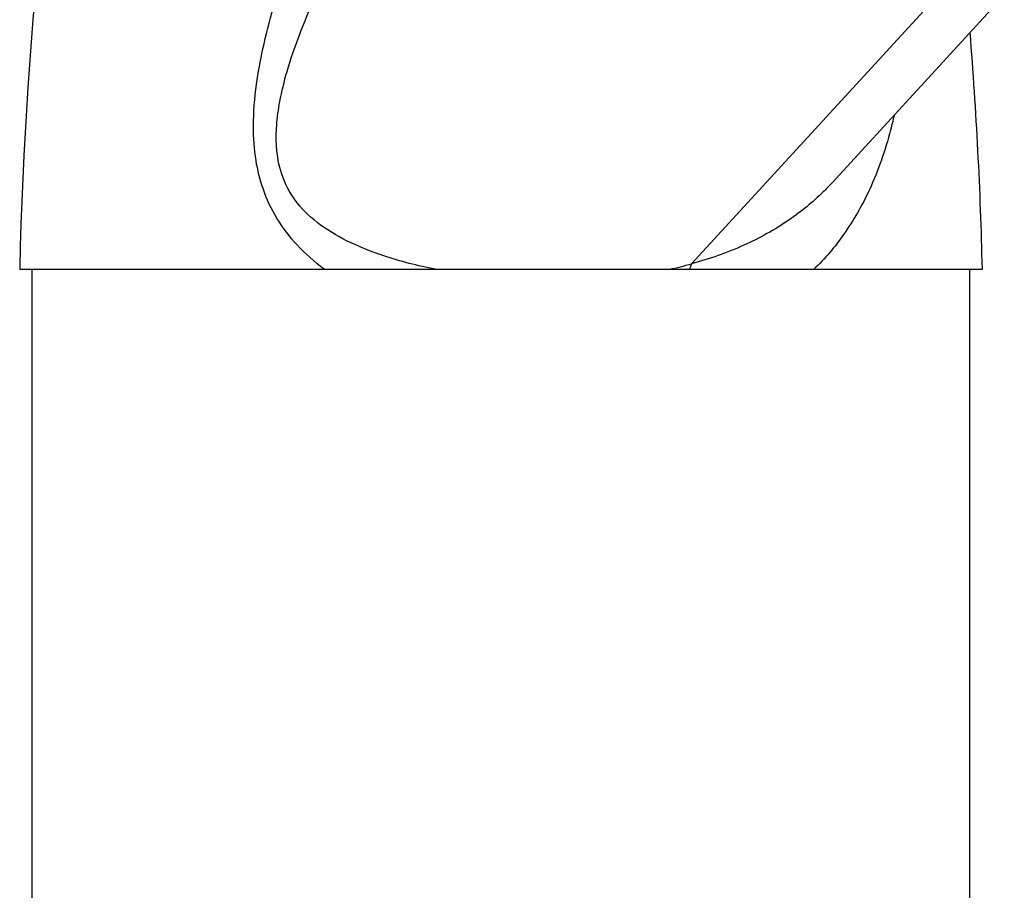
# Model space of a CAD drawing. Header units: millimetres. Extents: x 740 to 1921, y 166 to 1526.
# Tile 27 of 31: x 1430 to 1484, y 1198 to 1246. Entities that reach past the tile are written whole.
import ezdxf

# ---------------------------------------------------------------- set-up
doc = ezdxf.new("R2010")
doc.units = ezdxf.units.MM
doc.header["$LTSCALE"] = 30.734
doc.layers.get('0').update_dxf_attribs({"linetype": 'CONTINUOUS'})
doc.layers.add('FLAECHEN', color=7, linetype='CONTINUOUS')

msp = doc.modelspace()

# ---------------------------------------------------------------- linework, layer by layer
at = {"color": 7, "linetype": 'CONTINUOUS'}
for p, q in [((1430.472, 904.555), (1430.472, 1232.055)), ((1482.472, 904.555), (1482.472, 1232.055))]:
    msp.add_line(p, q, dxfattribs=at)
at = {"layer": 'FLAECHEN', "color": 7, "linetype": 'CONTINUOUS'}
for p, q in [((1474.827, 1236.848), (1484.38, 1247.253)), ((1474.826, 1236.846), (1474.809, 1236.828)), ((1429.782, 1232.055), (1483.163, 1232.055))]:
    msp.add_line(p, q, dxfattribs=at)
at = {"layer": 'FLAECHEN', "color": 9, "linetype": 'CONTINUOUS'}
msp.add_line((1467.033, 1232.355), (1480.117, 1246.608), dxfattribs=at)
at = {"layer": 'FLAECHEN', "color": 7, "linetype": 'CONTINUOUS'}
for centre, start, end in [((1658.364, 1226.845), 168.58884, 178.69448), ((1254.58, 1226.845), 1.30552, 4.60138)]:
    msp.add_arc(centre, 228.642, start, end, dxfattribs=at)
at = {"layer": 'FLAECHEN', "color": 9, "linetype": 'CONTINUOUS'}
msp.add_arc((1460.721, 1255.453), 23.945, 282.2628, 285.2838, dxfattribs=at)
for points, knots in [([(1446.663, 1232.055), (1446.128, 1232.464), (1445.165, 1233.316), (1444, 1234.827), (1443.246, 1236.43), (1442.822, 1238.177), (1442.692, 1240.127), (1442.863, 1242.203), (1443.266, 1244.392), (1443.854, 1246.643), (1444.659, 1249.084), (1445.644, 1251.609), (1446.799, 1254.206), (1448.165, 1256.936), (1449.728, 1259.714), (1451.541, 1262.572), (1453.547, 1265.35), (1455.767, 1267.965), (1458.104, 1270.262), (1459.813, 1271.514), (1460.693, 1272.082)], [0, 0, 0, 0, 0.042992, 0.081622, 0.12104, 0.155139, 0.195854, 0.245299, 0.287741, 0.337907, 0.393735, 0.451771, 0.510856, 0.575221, 0.646599, 0.714322, 0.791228, 0.865251, 0.933105, 1, 1, 1, 1]), ([(1452.817, 1232.055), (1451.854, 1232.245), (1450.18, 1232.675), (1447.975, 1233.545), (1446.28, 1234.556), (1445.008, 1235.802), (1444.241, 1237.286), (1443.992, 1238.725), (1444.011, 1240.086), (1444.203, 1241.476), (1444.62, 1243.16), (1445.282, 1245.088), (1446.113, 1247.058), (1447.068, 1249.048), (1448.187, 1251.15), (1449.602, 1253.557), (1451.265, 1256.116), (1453.271, 1258.903), (1455.043, 1261.098), (1456.226, 1262.425), (1456.541, 1262.768)], [0, 0, 0, 0, 0.074681, 0.130981, 0.179744, 0.223787, 0.264557, 0.304565, 0.333466, 0.367844, 0.411003, 0.465221, 0.522639, 0.573448, 0.633033, 0.703586, 0.785673, 0.864958, 0.96459, 1, 1, 1, 1]), ([(1478.265, 1240.569), (1478.206, 1240.306), (1477.865, 1238.902), (1477.081, 1236.619), (1475.595, 1234.027), (1474.436, 1232.633), (1473.822, 1232.055)], [0, 0, 0, 0, 0.083115, 0.445011, 0.740052, 1, 1, 1, 1]), ([(1474.809, 1236.829), (1474.657, 1236.663), (1473.929, 1235.911), (1472.373, 1234.639), (1469.904, 1233.282), (1468.024, 1232.625), (1467.033, 1232.355)], [0, 0, 0, 0, 0.074134, 0.345175, 0.660489, 1, 1, 1, 1]), ([(1467.033, 1232.355), (1467.019, 1232.324), (1466.993, 1232.259), (1466.958, 1232.159), (1466.936, 1232.09), (1466.925, 1232.055)], [0, 0, 0, 0, 0.322037, 0.654993, 1, 1, 1, 1])]:
    msp.add_open_spline(points, degree=3, knots=knots, dxfattribs=at)

doc.saveas('drawing.dxf')
